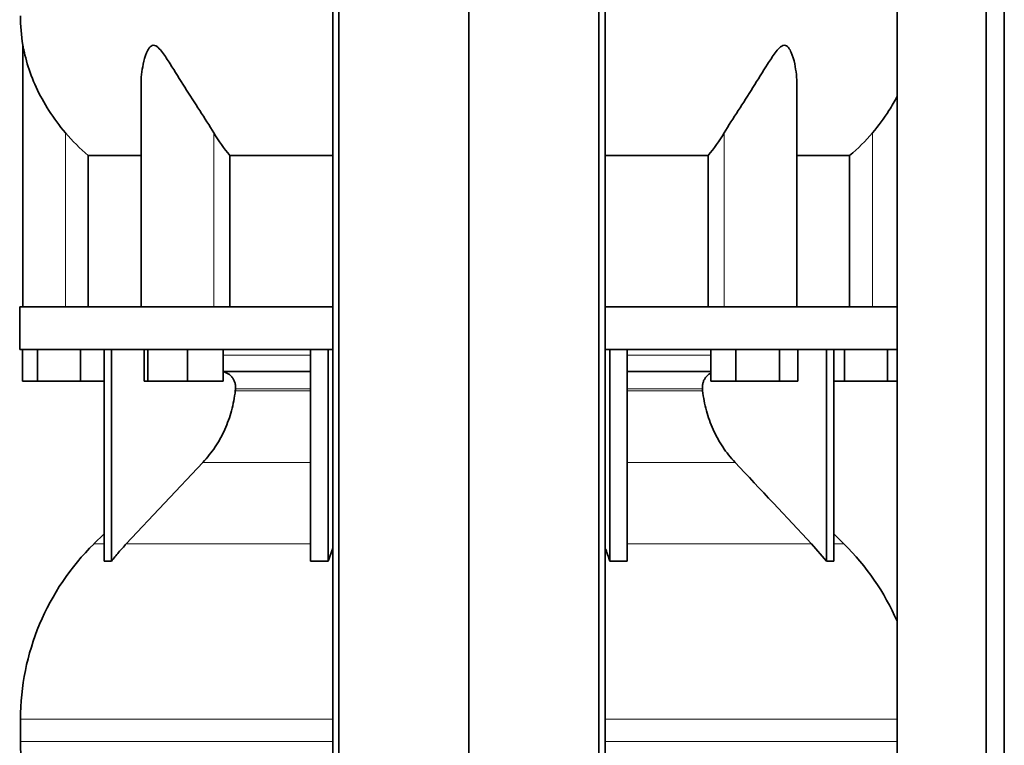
# Model space of a CAD drawing. Header units: millimetres. Extents: x 468 to 1360, y -1443 to 1457.
# Tile 16 of 29: x 476 to 788, y 262 to 492. Entities that reach past the tile are written whole.
import ezdxf

# ---------------------------------------------------------------- set-up
doc = ezdxf.new("R2010")
doc.units = ezdxf.units.MM
doc.layers.add('MID_454-2', color=7, linetype='Continuous')
doc.layers.add('VSI454_DIFFUSORE', color=7, linetype='Continuous')

# ---------------------------------------------------------------- blocks, each defined once
blk = doc.blocks.new('SE')
at = {"layer": 'MID_454-2', "color": 7, "linetype": 'Continuous', "lineweight": 35}
for p, q in [((575.05, 663.99), (575.05, 171.99)), ((577.01, 171.99), (577.01, 663.99)), ((618.25, 171.99), (618.25, 663.99)), ((659.49, 171.99), (659.49, 663.99)), ((661.46, 663.99), (661.46, 171.99)), ((754.12, 663.99), (754.12, 171.99)), ((782.26, 171.99), (782.26, 663.99)), ((788.05, 171.99), (788.05, 663.99)), ((754.05, 490.86), (754.05, 400.99)), ((754.05, 387.49), (754.05, 273.05))]:
    blk.add_line(p, q, dxfattribs=at)
at = {"layer": 'VSI454_DIFFUSORE', "color": 7, "linetype": 'Continuous', "lineweight": 35}
for p, q in [((476.75, 483.94), (476.75, 400.99)), ((514.24, 471.26), (514.24, 400.99)), ((722.26, 400.99), (722.26, 471.28)), ((497.51, 449.05), (514.24, 449.05)), ((497.51, 400.99), (497.51, 449.05)), ((542.42, 449.05), (575.05, 449.05)), ((542.42, 400.99), (542.42, 449.05)), ((661.46, 449.05), (694.09, 449.05)), ((694.09, 449.05), (694.09, 400.99)), ((722.26, 449.05), (739, 449.05)), ((739, 449.05), (739, 400.99)), ((475.75, 400.99), (575.05, 400.99)), ((475.75, 400.99), (475.75, 387.49)), ((661.46, 400.99), (754.11, 400.99)), ((754.11, 400.99), (754.11, 387.49)), ((475.75, 387.49), (575.05, 387.49)), ((476.61, 377.49), (476.61, 387.49)), ((481.35, 377.49), (481.35, 387.49)), ((494.99, 377.49), (494.99, 387.49)), ((502.54, 320.37), (502.54, 387.49)), ((504.84, 320.37), (504.84, 387.49)), ((515.19, 377.49), (515.19, 387.49)), ((516.39, 377.49), (516.39, 387.49)), ((528.95, 377.49), (528.95, 387.49)), ((540.3, 377.49), (540.3, 387.49)), ((568.03, 320.37), (568.03, 387.49)), ((573.57, 320.37), (573.57, 387.49)), ((661.46, 387.49), (754.11, 387.49)), ((662.93, 320.37), (662.93, 387.49)), ((668.48, 320.37), (668.48, 387.49)), ((694.96, 377.49), (694.96, 387.49)), ((702.91, 377.49), (702.91, 387.49)), ((716.71, 377.49), (716.71, 387.49)), ((722.57, 377.49), (722.57, 387.49)), ((731.67, 320.37), (731.67, 387.49)), ((733.96, 320.37), (733.96, 387.49)), ((737.35, 377.49), (737.35, 387.49)), ((750.99, 377.49), (750.99, 387.49)), ((568.03, 380.49), (540.3, 380.49)), ((694.96, 380.49), (668.48, 380.49)), ((481.35, 377.49), (476.61, 377.49)), ((494.99, 377.49), (481.35, 377.49)), ((502.54, 377.49), (494.99, 377.49)), ((516.39, 377.49), (515.19, 377.49)), ((528.95, 377.49), (516.39, 377.49)), ((540.3, 377.49), (528.95, 377.49)), ((702.91, 377.49), (694.96, 377.49)), ((716.71, 377.49), (702.91, 377.49)), ((722.57, 377.49), (716.71, 377.49)), ((737.35, 377.49), (733.96, 377.49)), ((750.99, 377.49), (737.35, 377.49)), ((754.05, 377.49), (750.99, 377.49)), ((533.86, 351.73), (509.56, 325.9)), ((502.54, 329.06), (499.32, 325.9)), ((737.18, 325.9), (733.96, 329.06)), ((726.95, 325.9), (731.67, 320.37)), ((573.57, 320.37), (575.05, 324.54)), ((476, 270.28), (476, 263.24)), ((754.06, 270.28), (754.06, 263.24))]:
    blk.add_line(p, q, dxfattribs=at)
at = {"layer": 'VSI454_DIFFUSORE', "color": 4, "linetype": 'Continuous', "lineweight": 9}
for p, q in [((490.25, 400.99), (490.25, 456.2)), ((537.29, 400.99), (537.29, 456.2)), ((699.22, 400.99), (699.22, 456.2)), ((746.25, 400.99), (746.25, 456.2)), ((540.3, 385.71), (568.03, 385.71)), ((668.48, 385.71), (694.96, 385.71)), ((568.03, 374.99), (544.2, 374.99)), ((692.31, 374.99), (668.48, 374.99)), ((544.14, 374.43), (568.03, 374.43)), ((668.48, 374.43), (692.37, 374.43)), ((533.86, 351.73), (568.03, 351.73)), ((668.48, 351.73), (702.65, 351.73)), ((502.54, 325.9), (499.32, 325.9)), ((509.56, 325.9), (568.03, 325.9)), ((726.95, 325.9), (668.48, 325.9)), ((737.18, 325.9), (733.96, 325.9)), ((575.05, 270.28), (476, 270.28)), ((754.1, 270.28), (661.46, 270.28)), ((476, 263.24), (575.05, 263.24)), ((661.46, 263.24), (754.1, 263.24))]:
    blk.add_line(p, q, dxfattribs=at)
at = {"layer": 'VSI454_DIFFUSORE', "color": 7, "linetype": 'Continuous', "lineweight": 35}
for centre, radius, start, end in [((533.42, 493.24), 57.42, 180, 189.3188), ((553.98, 270.28), 77.98, 134.5, 180), ((682.52, 270.28), 77.98, 23.4816, 45.5), ((533.42, 263.24), 57.42, 180, 189.3188)]:
    blk.add_arc(centre, radius, start, end, dxfattribs=at)
for points, knots in [([(490.25, 456.2), (488.32, 458.47), (486.59, 460.82), (483.48, 465.67), (482.12, 468.17), (479.84, 473.12), (478.9, 475.62), (477.79, 479.32), (477.48, 480.54), (477.1, 482.22), (476.98, 482.76), (476.85, 483.43), (476.82, 483.62), (476.77, 483.89), (476.75, 483.97), (476.75, 483.97)], [0, 0, 0, 0, 0.125, 0.125, 0.25, 0.25, 0.375, 0.375, 0.4375, 0.4375, 0.46875, 0.46875, 0.484375, 0.484375, 0.4987428, 0.4987428, 0.4987428, 0.4987428]), ([(537.29, 456.2), (535.92, 458.47), (534.42, 460.82), (531.3, 465.67), (529.69, 468.17), (526.56, 473.12), (525.02, 475.62), (522.66, 479.32), (521.87, 480.54), (520.61, 482.22), (520.17, 482.76), (519.45, 483.43), (519.2, 483.62), (518.67, 483.9), (518.4, 483.98), (517.61, 483.94), (517.17, 483.55), (516.48, 482.64), (516.22, 482.1), (515.51, 480.4), (515.18, 479.2), (514.46, 475.78), (514.24, 473.5), (514.24, 471.26)], [0, 0, 0, 0, 0.125, 0.125, 0.25, 0.25, 0.375, 0.375, 0.4375, 0.4375, 0.46875, 0.46875, 0.484375, 0.484375, 0.5, 0.5, 0.53125, 0.53125, 0.5625, 0.5625, 0.625, 0.625, 0.7380463, 0.7380463, 0.7380463, 0.7380463]), ([(722.26, 471.27), (722.26, 473.54), (722.04, 475.82), (721.3, 479.32), (720.96, 480.54), (720.23, 482.22), (719.96, 482.76), (719.42, 483.43), (719.22, 483.62), (718.76, 483.9), (718.51, 483.98), (717.72, 483.94), (717.18, 483.55), (716.23, 482.64), (715.81, 482.1), (714.55, 480.4), (713.77, 479.2), (711.44, 475.54), (709.89, 473.02), (706.75, 468.08), (705.19, 465.64), (702.1, 460.84), (700.57, 458.46), (699.22, 456.2)], [0.2605527, 0.2605527, 0.2605527, 0.2605527, 0.375, 0.375, 0.4375, 0.4375, 0.46875, 0.46875, 0.484375, 0.484375, 0.5, 0.5, 0.53125, 0.53125, 0.5625, 0.5625, 0.625, 0.625, 0.75, 0.75, 0.875, 0.875, 1, 1, 1, 1]), ([(754.07, 467.71), (753.28, 466.2), (752.41, 464.72), (749.93, 460.84), (748.17, 458.46), (746.25, 456.2)], [0.7982284, 0.7982284, 0.7982284, 0.7982284, 0.875, 0.875, 1, 1, 1, 1]), ([(544.2, 374.99), (544.23, 375.33), (544.23, 375.69), (544.16, 376.38), (544.09, 376.72), (543.89, 377.38), (543.76, 377.7), (543.43, 378.31), (543.24, 378.59), (542.92, 378.97), (542.8, 379.1), (542.56, 379.33), (542.44, 379.44), (542.05, 379.75), (541.77, 379.92), (541.33, 380.13), (541.17, 380.19), (540.87, 380.3), (540.71, 380.34), (540.48, 380.4), (540.39, 380.42), (540.31, 380.43)], [0, 0, 0, 0, 0.125, 0.125, 0.25, 0.25, 0.375, 0.375, 0.5, 0.5, 0.5625, 0.5625, 0.625, 0.625, 0.75, 0.75, 0.8125, 0.8125, 0.875, 0.875, 0.9073547, 0.9073547, 0.9073547, 0.9073547]), ([(692.31, 374.99), (692.28, 375.33), (692.28, 375.69), (692.35, 376.38), (692.42, 376.72), (692.62, 377.38), (692.75, 377.7), (693.08, 378.31), (693.27, 378.59), (693.59, 378.97), (693.7, 379.1), (693.94, 379.33), (694.07, 379.44), (694.43, 379.72), (694.68, 379.88), (694.94, 380.01)], [0, 0, 0, 0, 0.125, 0.125, 0.25, 0.25, 0.375, 0.375, 0.5, 0.5, 0.5625, 0.5625, 0.625, 0.625, 0.7365505, 0.7365505, 0.7365505, 0.7365505]), ([(533.86, 351.73), (535.29, 353.25), (536.58, 354.88), (538.89, 358.35), (539.91, 360.18), (541.67, 364.07), (542.39, 366.07), (543.51, 370.17), (543.91, 372.28), (544.14, 374.43)], [0, 0, 0, 0, 0.25, 0.25, 0.5, 0.5, 0.75, 0.75, 1, 1, 1, 1]), ([(702.65, 351.73), (701.22, 353.25), (699.93, 354.88), (697.62, 358.35), (696.6, 360.18), (694.83, 364.07), (694.12, 366.07), (693, 370.17), (692.6, 372.28), (692.37, 374.43)], [0, 0, 0, 0, 0.25, 0.25, 0.5, 0.5, 0.75, 0.75, 1, 1, 1, 1]), ([(509.56, 325.9), (508.74, 325.02), (507.93, 324.12), (506.35, 322.27), (505.58, 321.33), (504.84, 320.37)], [0, 0, 0, 0, 0.5, 0.5, 1, 1, 1, 1]), ([(662.93, 320.37), (662.63, 321.33), (662.31, 322.27), (661.81, 323.68), (661.64, 324.15), (661.47, 324.62)], [0, 0, 0, 0, 0.5, 0.5, 0.7600147, 0.7600147, 0.7600147, 0.7600147])]:
    blk.add_open_spline(points, degree=3, knots=knots, dxfattribs=at)
for points in [[(497.51, 449.05), (494.88, 451.22), (492.46, 453.6), (490.25, 456.2)], [(542.42, 449.05), (540.56, 451.22), (538.85, 453.6), (537.29, 456.2)], [(699.22, 456.2), (697.66, 453.6), (695.95, 451.22), (694.09, 449.05)], [(746.25, 456.2), (744.05, 453.6), (741.63, 451.22), (739, 449.05)], [(544.14, 374.43), (544.16, 374.61), (544.18, 374.8), (544.2, 374.99)], [(692.37, 374.43), (692.35, 374.61), (692.33, 374.8), (692.31, 374.99)], [(702.65, 351.73), (710.75, 343.12), (718.85, 334.51), (726.95, 325.9)], [(504.84, 320.37), (504.08, 320.43), (503.31, 320.43), (502.54, 320.37)], [(568.03, 320.37), (569.87, 320.43), (571.73, 320.43), (573.57, 320.37)], [(668.48, 320.37), (666.63, 320.43), (664.78, 320.43), (662.93, 320.37)], [(731.67, 320.37), (732.43, 320.43), (733.2, 320.43), (733.96, 320.37)]]:
    blk.add_open_spline(points, degree=3, dxfattribs=at)

msp = doc.modelspace()

# ---------------------------------------------------------------- block references
msp.add_blockref('SE', (0, 0))

doc.saveas('drawing.dxf')
